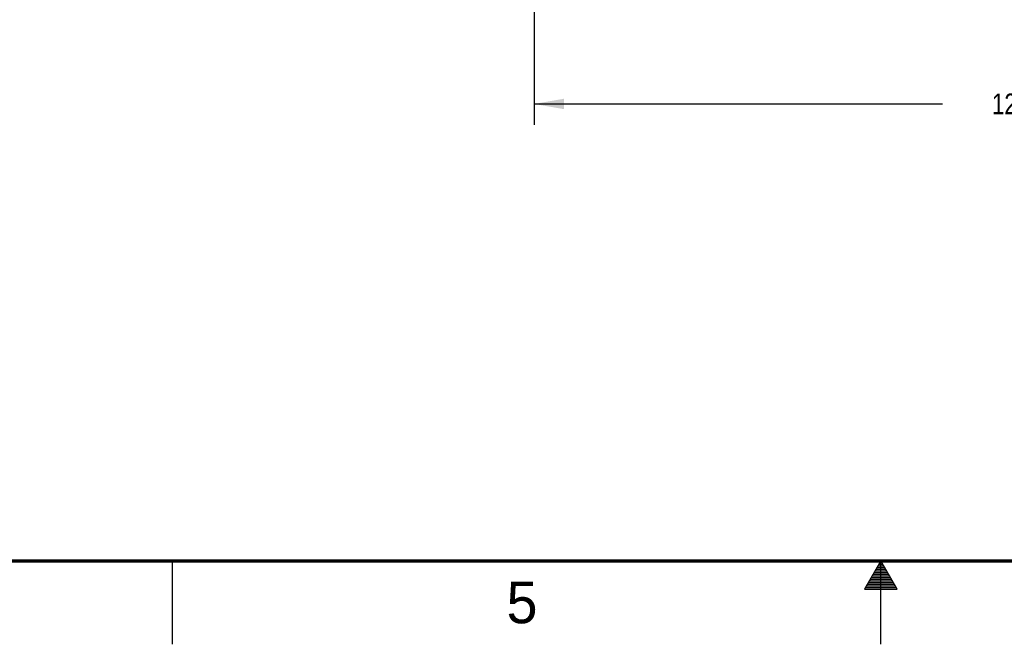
# Model space of a CAD drawing. Header units: inches. Extents: x 0 to 34, y 0 to 22.
# Tile 17 of 78: x 11.8 to 17.7, y 0 to 3.7. Entities that reach past the tile are written whole.
import ezdxf

# ---------------------------------------------------------------- set-up
doc = ezdxf.new("R2010")
doc.units = ezdxf.units.IN
doc.header["$LTSCALE"] = 1.87
doc.header["$MEASUREMENT"] = 0
doc.layers.get('0').update_dxf_attribs({"linetype": 'CONTINUOUS'})
doc.layers.add('DIMENSIONS', color=7, linetype='CONTINUOUS')
doc.styles.get("Standard").update_dxf_attribs({"font": 'txt', "width": 0.8})
doc.styles.add('TEXTSTYLE_2', font='txt')
doc.dimstyles.new('DIMSTYLE_2', dxfattribs={"dimtxt": 0.125, "dimasz": 0.18, "dimexe": 0.125, "dimexo": 0.0625, "dimgap": 0.0625, "dimtad": 0, "dimtih": 1, "dimtoh": 1, "dimlfac": 2, "dimzin": 4, "dimdsep": 46, "dimtxsty": 'STANDARD', "dimblk": '_FILLED', "dimblk1": '_FILLED', "dimblk2": '_FILLED', "dimcen": 0.09, "dimadec": 0, "dimazin": 0, "dimtp": 0.001, "dimtm": 0.001, "dimtfac": 1, "dimtofl": 0, "dimtmove": 0, "dimatfit": 3, "dimldrblk": '_FILLED', "dimfxl": 1, "dimtolj": 1, "dimtzin": 4, "dimarcsym": 0})

# ---------------------------------------------------------------- blocks, each defined once
blk = doc.blocks.new('_FILLED')
at = {"color": 0, "linetype": 'BYBLOCK'}
blk.add_solid([(0, 0), (-1, 0.174), (-1, -0.174)], dxfattribs=at)
blk = doc.blocks.new('*D14')
at = {"layer": 'DIMENSIONS', "color": 2, "linetype": 'CONTINUOUS'}
for p, q in [((14.9191, 4.4395), (14.9191, 3.116)), ((21.2691, 4.437), (21.2691, 3.116)), ((14.9191, 3.241), (17.3691, 3.241)), ((21.2691, 3.241), (18.8191, 3.241))]:
    blk.add_line(p, q, dxfattribs=at)
at = {"layer": 'DIMENSIONS', "color": 2, "linetype": 'CONTINUOUS', "xscale": 0.18, "yscale": 0.18, "zscale": 0.18, "rotation": 180}
blk.add_blockref('_FILLED', (14.9191, 3.241), dxfattribs=at)
at = {"layer": 'DIMENSIONS', "color": 2, "linetype": 'CONTINUOUS', "xscale": 0.18, "yscale": 0.18, "zscale": 0.18}
blk.add_blockref('_FILLED', (21.2691, 3.241), dxfattribs=at)
at = {"layer": 'DIMENSIONS', "color": 2, "linetype": 'CONTINUOUS', "insert": (18.0941, 3.3035), "char_height": 0.125, "width": 1.325, "attachment_point": 2, "line_spacing_factor": 0.9}
blk.add_mtext('12.70{\\Ftxt.shx;\\W1.000000;\\H0.125000; }[322.6]', dxfattribs=at)

msp = doc.modelspace()

# ---------------------------------------------------------------- linework, layer by layer
at = {"color": 2, "linetype": 'CONTINUOUS'}
for p, q in [((12.75, 0), (12.75, 0.5)), ((17, 0.5), (16.902, 0.3303)), ((16.9885, 0.48), (17.0116, 0.48)), ((16.9942, 0.49), (17.0058, 0.49)), ((17.098, 0.3303), (17, 0.5)), ((17, 0), (17, 0.5)), ((16.9538, 0.42), (17.0462, 0.42)), ((16.9596, 0.43), (17.0404, 0.43)), ((16.9654, 0.44), (17.0347, 0.44)), ((16.9712, 0.45), (17.0289, 0.45)), ((16.9769, 0.46), (17.0231, 0.46)), ((16.9827, 0.47), (17.0173, 0.47)), ((16.9192, 0.36), (17.0808, 0.36)), ((16.925, 0.37), (17.0751, 0.37)), ((16.9307, 0.38), (17.0693, 0.38)), ((16.9365, 0.39), (17.0635, 0.39)), ((16.9423, 0.4), (17.0578, 0.4)), ((16.9481, 0.41), (17.052, 0.41)), ((16.902, 0.3303), (17.098, 0.3303)), ((16.9076, 0.34), (17.0924, 0.34)), ((16.9134, 0.35), (17.0866, 0.35))]:
    msp.add_line(p, q, dxfattribs=at)
at = {"color": 7, "linetype": 'CONTINUOUS', "const_width": 0.02}
msp.add_lwpolyline([(0.5, 0.5), (33.5, 0.5)], dxfattribs=at)

# ---------------------------------------------------------------- texts
at = {"color": 2, "linetype": 'CONTINUOUS', "insert": (14.754, 0.3762), "char_height": 0.25, "width": 0.25, "attachment_point": 1, "line_spacing_factor": 0.9, "style": 'TEXTSTYLE_2'}
msp.add_mtext('5', dxfattribs=at)

# ---------------------------------------------------------------- dimensions: what is measured, and where the dimension line sits
at = {"layer": 'DIMENSIONS', "color": 2, "linetype": 'CONTINUOUS'}
dim = msp.add_linear_dim(base=(21.2691, 3.241), p1=(14.9191, 4.502), p2=(21.2691, 4.4995), dimstyle='DIMSTYLE_2', dxfattribs=at)
dim.commit()
dim.dimension.update_dxf_attribs({"geometry": '*D14', "text_midpoint": (18.0941, 3.241), "dimtype": 160})

doc.saveas('drawing.dxf')
